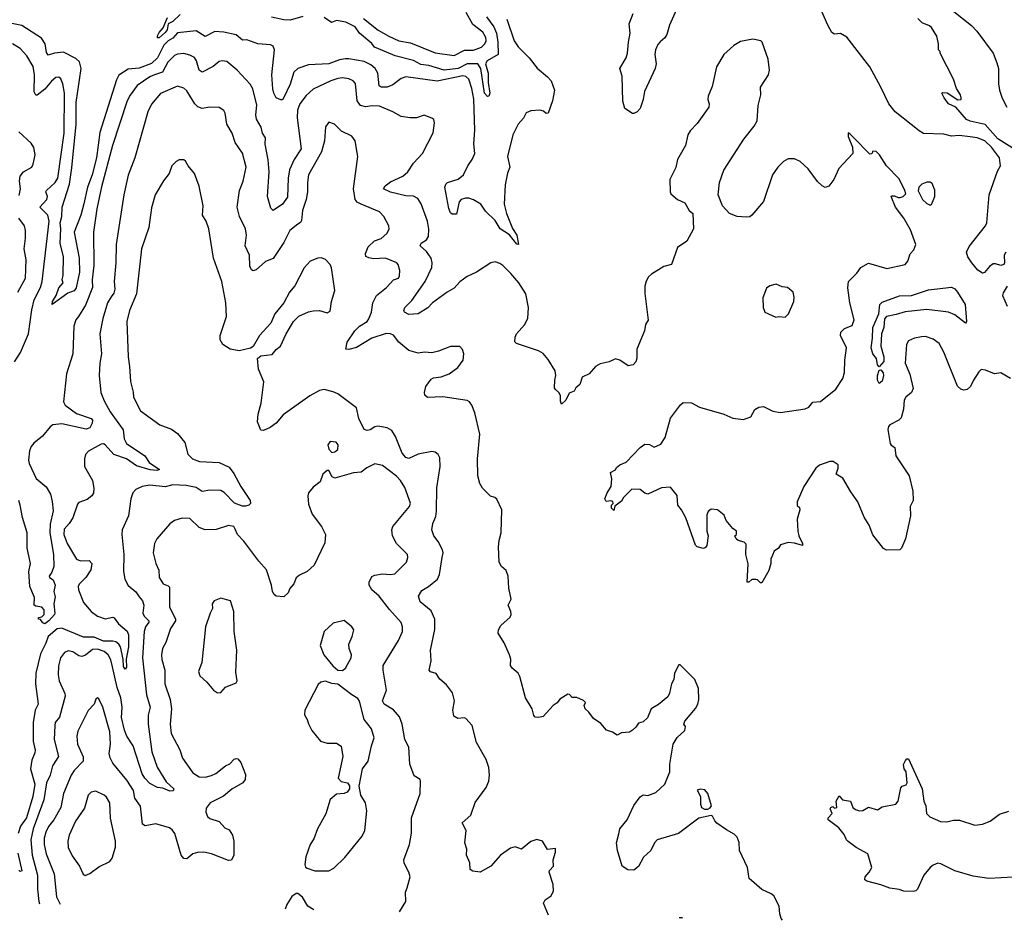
# Model space of a CAD drawing. Extents: x 1954678 to 2060275, y 904822 to 1016299.
# Tile 81 of 256: x 2011361 to 2017747, y 905973 to 911811. Entities that reach past the tile are written whole.
import ezdxf

# ---------------------------------------------------------------- set-up
doc = ezdxf.new("R2010")
doc.units = 0

msp = doc.modelspace()

# ---------------------------------------------------------------- linework, layer by layer
at = {"layer": '0CON20XD'}
for points in [[(2015626.4, 911893.6), (2015575.7, 911775), (2015558, 911715), (2015545, 911693.8), (2015515, 911668.8), (2015499.1, 911650.9), (2015484.5, 911615.5), (2015481.1, 911585), (2015487.8, 911525), (2015481.9, 911495), (2015413.6, 911346.4), (2015404.3, 911295), (2015384.2, 911235), (2015365, 911213.8), (2015345, 911203.8), (2015335, 911203.8), (2015286.2, 911235), (2015272.7, 911282.7), (2015268.1, 911445), (2015252.5, 911495), (2015294, 911565), (2015303.1, 911595), (2015308.5, 911665), (2015320.8, 911725), (2015314.6, 911785), (2015339.3, 911850.7)], [(2017756.5, 910305), (2017746.4, 910285), (2017747.7, 910235), (2017742.9, 910225), (2017725, 910216.9), (2017689.7, 910229.7), (2017675, 910227.8), (2017649.6, 910210.4), (2017618.4, 910171.6), (2017605, 910167.7), (2017575, 910188.6), (2017536.2, 910236.2), (2017510.2, 910275), (2017501.1, 910305), (2017517.9, 910342.1), (2017624.4, 910475), (2017634.3, 910495), (2017648.5, 910675), (2017701.6, 910828.4), (2017722.2, 910865), (2017715.8, 910915), (2017664.5, 910985), (2017620, 911025), (2017570, 911045), (2017525, 911052.6), (2017455, 911059.7), (2017405, 911055.3), (2017355, 911068.8), (2017223.3, 911073.3), (2017195, 911090), (2017039.6, 911215), (2016997.3, 911265), (2016946.2, 911375), (2016873.8, 911505), (2016725, 911697.5), (2016685, 911722.5), (2016645, 911717.1), (2016629.2, 911729.2), (2016602.3, 911775), (2016555.6, 911885)], [(2017368.4, 911905), (2017533.2, 911773.3), (2017567.6, 911737.6), (2017673.8, 911595), (2017699.1, 911530.9), (2017708.8, 911495), (2017709.1, 911395), (2017715.5, 911355), (2017732.1, 911302.1), (2017762, 911245)], [(2012400.9, 911845), (2012355, 911799.4), (2012323.3, 911785), (2012316.7, 911745), (2012305, 911728.1), (2012265, 911694.2), (2012253.8, 911693.8), (2012255, 911707.5), (2012265, 911728), (2012292.3, 911757.7), (2012320, 911825)], [(2013197.8, 911832.2), (2013115, 911808), (2013075, 911809.6), (2012995, 911828.3)], [(2014388.9, 911828.9), (2014435.3, 911765.3), (2014452.4, 911725), (2014462.5, 911665), (2014463.6, 911586.4), (2014392.5, 911545), (2014382.2, 911525), (2014398.5, 911465), (2014398.6, 911405), (2014410, 911335), (2014404.3, 911315.7), (2014395, 911313.5), (2014375, 911335.8), (2014351.8, 911495), (2014332.7, 911525), (2014263.8, 911526.2), (2014204.6, 911495), (2014114.6, 911484.6), (2014015, 911513.5), (2013961.9, 911521.9), (2013915, 911545.8), (2013797.2, 911577.2), (2013740.2, 911599.8), (2013663, 911633), (2013645, 911656.1), (2013564.2, 911724.2), (2013536.7, 911765), (2013475.2, 911795.2), (2013415, 911805.3), (2013383.2, 911793.2), (2013336.2, 911825)], [(2013591.2, 911818.8), (2013685, 911744.3), (2013754.4, 911705), (2013820, 911675), (2013895, 911661.9), (2014055, 911595.6), (2014178.7, 911578.7), (2014245, 911614.5), (2014305, 911614.2), (2014356.3, 911633.7), (2014378.4, 911655), (2014385.9, 911675), (2014384.8, 911695), (2014365, 911731), (2014300.7, 911780.7), (2014257.5, 911857.5)], [(2014520.4, 911815), (2014568.5, 911675), (2014594.7, 911634.7), (2014664.6, 911564.6), (2014716.9, 911496.9), (2014785, 911440)], [(2017821.3, 910965), (2017705, 911038.7), (2017622.5, 911132.5), (2017525, 911154.6), (2017502.5, 911165), (2017433.3, 911243.3), (2017385, 911266.7), (2017357.5, 911305), (2017342.5, 911335), (2017345, 911340), (2017377, 911337), (2017445, 911292.5), (2017466.7, 911293.3), (2017467.5, 911305), (2017462.5, 911325), (2017437.5, 911365), (2017417.5, 911425), (2017330, 911595), (2017330, 911605), (2017320, 911615), (2017320, 911655), (2017310, 911705), (2017275, 911760), (2017261.7, 911771.7), (2017215, 911790), (2017185, 911820)], [(2014785, 911440), (2014808, 911415), (2014828.8, 911355), (2014816.4, 911286.4), (2014787.5, 911205), (2014775, 911202.5), (2014758.3, 911218.3), (2014735, 911223.8), (2014675, 911221.2), (2014645, 911206.7), (2014627.6, 911172.4), (2014594.2, 911135), (2014560, 911065), (2014524.5, 910925), (2014540.5, 910855), (2014524.6, 910815.4), (2014510.1, 910739.9), (2014503.8, 910615), (2014517.5, 910555), (2014556.7, 910456.7), (2014585.8, 910414.2), (2014595.8, 910354.2), (2014585, 910356.2), (2014536.9, 910416.9), (2014477.5, 910455), (2014445, 910508.9), (2014381.2, 910571.2), (2014351.9, 910615), (2014304, 910644), (2014275, 910654.5), (2014252.5, 910655), (2014225, 910645.5), (2014210.3, 910629.7), (2014195, 910550), (2014165, 910550), (2014155, 910560), (2014145, 910587.5), (2014118.5, 910725), (2014124.3, 910745), (2014134.6, 910755.4), (2014205, 910778.4), (2014239.5, 910805), (2014266.4, 910865), (2014294.6, 910905), (2014312.7, 910945), (2014306.5, 911006.5), (2014313.5, 911095), (2014306.2, 911296.2), (2014293.9, 911365), (2014274.5, 911425), (2014255, 911443.6), (2014235, 911448.4), (2014067.8, 911412.2), (2013865, 911440.7), (2013835, 911430.9), (2013781.5, 911388.5), (2013743.5, 911373.5), (2013705, 911373.6), (2013691.8, 911381.8), (2013684.5, 911465), (2013666.8, 911495), (2013639, 911519), (2013595, 911539.4), (2013495, 911557.8), (2013473.2, 911556.8), (2013435, 911550.7), (2013365, 911525.3), (2013235, 911519.2), (2013164.2, 911495), (2013139.3, 911470.7), (2013115, 911394.3), (2013075, 911306.2), (2013065, 911292), (2013055, 911290.8), (2013024.6, 911304.6), (2013009.1, 911335), (2013003.4, 911363.4), (2012995.3, 911455), (2013013.3, 911615), (2013005, 911638.8), (2012988.1, 911648.1), (2012905, 911655.9), (2012835, 911680.6), (2012805, 911678.8), (2012764, 911714), (2012685, 911730.9), (2012626, 911734), (2012565, 911701.9), (2012505, 911738.7), (2012385, 911726.2), (2012355, 911691.1), (2012325, 911674.8), (2012295, 911645.2), (2012254.2, 911565), (2012215, 911526.5), (2012135, 911497.7), (2012065, 911490.7), (2012005, 911452.7), (2011987.9, 911422.1), (2011880.4, 911079.6), (2011858.5, 910915), (2011830.5, 910805), (2011801.9, 910725), (2011777.6, 910617.6), (2011757.7, 910545), (2011715.3, 910435), (2011746.7, 910265), (2011748.6, 910175), (2011727.4, 910072.6), (2011715, 910054.5), (2011672.4, 910037.6), (2011572.5, 909965), (2011573.8, 909985), (2011597.6, 910022.4), (2011615, 910074), (2011642.5, 910105), (2011636.7, 910125), (2011644, 910155), (2011644.4, 910275), (2011623.7, 910363.7), (2011628.1, 910455), (2011624.1, 910495), (2011635.3, 910535), (2011636.9, 910595), (2011684.3, 910745), (2011699.5, 910850.5), (2011726.6, 911135), (2011728.2, 911275), (2011760.4, 911495), (2011748.8, 911538.8), (2011725, 911560.4), (2011645, 911599.8), (2011586.4, 911593.6), (2011545, 911580.6), (2011535, 911598.8), (2011525.2, 911655.2), (2011502.5, 911692.5), (2011375, 911774.8), (2011245, 911800.2)], [(2016684.7, 909764.7), (2016685.6, 909785), (2016711.1, 909808.9), (2016760.2, 909829.8), (2016773.6, 909865), (2016745.6, 909975.6), (2016732.1, 910072.1), (2016736.2, 910115), (2016791.2, 910168.8), (2016816.7, 910205), (2016865, 910233.3), (2016985, 910198.8), (2017103.8, 910225), (2017120.8, 910245), (2017137, 910293), (2017159.7, 910320.3), (2017173.8, 910355), (2017138.3, 910448.3), (2017094.1, 910524.1), (2017041.4, 910595), (2017012.5, 910665), (2017015, 910670), (2017035, 910670), (2017058.3, 910658.3), (2017071.7, 910658.3), (2017090, 910665), (2017107, 910683), (2017102.5, 910705), (2017065, 910780), (2016983.6, 910863.6), (2016936.2, 910935), (2016915, 910956.7), (2016895, 910960), (2016888.3, 910941.7), (2016875, 910940), (2016767.7, 911047.7), (2016745, 911072.5), (2016733, 911077), (2016734.2, 911055), (2016762, 910985), (2016763.3, 910945), (2016674.2, 910845.8), (2016641.2, 910775), (2016608.3, 910731.7), (2016585, 910723.3), (2016565, 910733.3), (2016535, 910763.3), (2016475, 910843.8), (2016421.7, 910891.7), (2016385, 910910), (2016345, 910910), (2016315, 910891.2), (2016278.8, 910855), (2016244.3, 910805.7), (2016185, 910633.3), (2016110, 910545), (2016095.6, 910534.4), (2016075, 910530.8), (2016014.5, 910534.5), (2015964.5, 910554.5), (2015920, 910605), (2015890.8, 910675), (2015899.2, 910755), (2015927.5, 910835), (2016057, 911037), (2016125, 911121.2), (2016144, 911155), (2016150, 911255), (2016168.6, 911325), (2016165.8, 911375), (2016217.5, 911455), (2016224.2, 911485), (2016215.8, 911555.8), (2016175.9, 911665.9), (2016167.5, 911675), (2016115, 911686.2), (2016035, 911670), (2015992.5, 911645), (2015926.7, 911585), (2015880, 911505), (2015852.7, 911377.3), (2015826.7, 911315), (2015823.9, 911293.9), (2015833.3, 911265), (2015830, 911245), (2015755, 911137.5), (2015708.3, 911091.7), (2015693.8, 911065), (2015678.8, 910995), (2015628, 910905), (2015615.8, 910854.2), (2015577.5, 910775), (2015580, 910695), (2015585, 910682.5), (2015627.5, 910645), (2015675, 910623.3), (2015703.9, 910573.9), (2015727.5, 910555), (2015732, 910455), (2015686.7, 910375), (2015627.5, 910335), (2015587.5, 910225), (2015539.3, 910210.7), (2015457.7, 910162.3), (2015440, 910145), (2015424.1, 910115.9), (2015416.4, 910083.6), (2015416.1, 910036.1), (2015435.9, 909864.1), (2015420, 909835), (2015413.8, 909795), (2015363.3, 909675), (2015363, 909617), (2015356.1, 909593.9), (2015340, 909575), (2015307, 909567), (2015253.6, 909603.6), (2015225, 909612.5), (2015185, 909592.5), (2015125, 909580), (2015095, 909562.5), (2015053.6, 909516.4), (2015010, 909495), (2014993, 909447), (2014967.5, 909425), (2014956.4, 909403.6), (2014925, 909390), (2014902.5, 909345), (2014875, 909320), (2014868.3, 909338.3), (2014867.5, 909375), (2014857.5, 909395), (2014835, 909413.3), (2014830, 909425), (2014831.2, 909475), (2014838.8, 909505), (2014834.2, 909534.2), (2014788.8, 909608.8), (2014755, 909646.7), (2014725, 909663.8), (2014583.2, 909713.2), (2014573, 909723), (2014574.1, 909754.1), (2014583.1, 909775), (2014635, 909834), (2014655.8, 909875), (2014660, 909945), (2014644.3, 910034.3), (2014597.5, 910105), (2014546, 910166), (2014495, 910218.8), (2014475, 910231.2), (2014445, 910241.2), (2014417.5, 910235), (2014324.4, 910175.6), (2014263.4, 910146.6), (2014215, 910112.5), (2014179.6, 910070.4), (2014134, 910045), (2014039.2, 909975), (2014007.6, 909942.4), (2013945, 909905.6), (2013885, 909900.4), (2013856.9, 909915), (2013853.1, 909925), (2013859.4, 909945), (2013905, 909990), (2013991.3, 910115), (2014034.6, 910205), (2014036.9, 910235), (2014030, 910265), (2013998.9, 910308.9), (2013959.2, 910345), (2013965, 910362), (2013999.2, 910385), (2014011.4, 910405), (2014014.2, 910454.2), (2014006.9, 910505), (2013965, 910616.7), (2013943, 910653), (2013915, 910666.9), (2013865, 910669.2), (2013765, 910693.8), (2013720, 910715), (2013731.4, 910735), (2013765, 910760.6), (2013845, 910798.1), (2013879.2, 910825), (2013915, 910881.2), (2013974, 910945), (2014041.7, 911078.3), (2014052.3, 911142.3), (2014046, 911165), (2014035, 911174), (2013985, 911192), (2013935, 911174.2), (2013894.4, 911174.4), (2013835, 911182.9), (2013781.2, 911215), (2013695, 911250.5), (2013646.8, 911253.2), (2013604.4, 911245.6), (2013570.8, 911255), (2013549.6, 911285), (2013538.2, 911398.2), (2013524, 911415), (2013495, 911427.5), (2013455, 911434.6), (2013425, 911429.7), (2013380, 911415), (2013265, 911361.8), (2013219, 911321), (2013178.7, 911265), (2013163.7, 911225), (2013161.4, 911175), (2013187.2, 910975), (2013141.8, 910905), (2013111.3, 910838.7), (2013103, 910783), (2013098.5, 910661.5), (2013065.6, 910615), (2013005.8, 910574.2), (2012990.3, 910590.3), (2012968.2, 910665), (2012980, 910825), (2012973.2, 910903.2), (2012954.1, 911005), (2012955.2, 911045), (2012935.4, 911075), (2012926.2, 911115), (2012897.3, 911167.3), (2012893.3, 911195), (2012898.1, 911258.1), (2012873.5, 911363.5), (2012855, 911393.1), (2012770.6, 911485), (2012705, 911540.6), (2012675, 911544.4), (2012655, 911540), (2012615, 911507.9), (2012545, 911471.2), (2012524.4, 911484.4), (2012507.8, 911545), (2012495, 911565.6), (2012465, 911582.5), (2012425, 911591.5), (2012385, 911587.9), (2012365, 911579.2), (2012320.8, 911535), (2012288.1, 911471.9), (2012236.2, 911455), (2012205, 911440.8), (2012122.5, 911385), (2012077.3, 911322.7), (2012058.5, 911285), (2011963.3, 910995), (2011891.8, 910728.2), (2011860.3, 910585), (2011838.8, 910435), (2011841.9, 910218.1), (2011830.9, 910125), (2011832.8, 910075), (2011788.9, 909961.1), (2011743, 909887), (2011726.2, 909865), (2011712.9, 909825), (2011705.3, 909644.7), (2011665.5, 909515), (2011644.4, 909335), (2011655, 909313.1), (2011729.5, 909259.5), (2011824.2, 909225), (2011834, 909215), (2011832, 909195), (2011816.2, 909165), (2011792.4, 909157.6), (2011635, 909190.8), (2011576.7, 909185), (2011558.6, 909171.4), (2011509.4, 909110.6), (2011453, 909067), (2011435.4, 909045), (2011425, 909017.5), (2011418.1, 908955), (2011422.9, 908935), (2011468.1, 908838.1), (2011532.7, 908782.7), (2011560.4, 908735), (2011572.2, 908687.8), (2011577.7, 908627.7), (2011559, 908541), (2011555.6, 908485), (2011579.7, 908345), (2011582.7, 908267.3), (2011570, 908230), (2011551.2, 908205), (2011554.5, 908194.5), (2011579.2, 908179.2), (2011591.9, 908145), (2011582.9, 908105), (2011590.9, 908070.9), (2011581.8, 908025), (2011588, 907965), (2011586, 907955), (2011550.4, 907915), (2011525, 907895.6), (2011510.9, 907900.9), (2011495, 907922.5), (2011482.5, 907925), (2011483.8, 907936.2), (2011505, 907940), (2011520, 907955), (2011520, 907985), (2011505, 908002.5), (2011465, 908008.8), (2011455.9, 908015.9), (2011458, 908065), (2011426.8, 908136.8), (2011420.5, 908235), (2011431.1, 908285), (2011410.3, 908385), (2011409.2, 908485), (2011380, 908585), (2011365, 908663.3), (2011355, 908694.2)], [(2011327.5, 909592.5), (2011365.7, 909654.3), (2011418.1, 909775), (2011439.4, 909930.6), (2011455.3, 909995), (2011495.3, 910075), (2011506.3, 910115), (2011552, 910505), (2011542.6, 910545), (2011491.9, 910595), (2011537.3, 910645), (2011540.4, 910665), (2011530.8, 910695), (2011533.9, 910705), (2011592.1, 910755), (2011608.8, 910785), (2011649.5, 911075), (2011651.4, 911335), (2011640.9, 911395), (2011627.8, 911427.8), (2011615, 911438), (2011595, 911436.7), (2011566.8, 911413.2), (2011525, 911360.4), (2011475, 911322.9), (2011465, 911321.2), (2011453.9, 911343.9), (2011456.9, 911455), (2011447.4, 911507.4), (2011407.4, 911577.4), (2011365, 911624.3), (2011315, 911654.4)], [(2016308.5, 905973.1), (2016300, 905985), (2016290, 906015), (2016285.7, 906065), (2016251.9, 906131.9), (2016235.6, 906145.6), (2016175, 906172), (2016092.5, 906245), (2016082, 906315), (2016029.2, 906425), (2016027.7, 906477.7), (2016015, 906512.5), (2015995, 906532.5), (2015945, 906558.8), (2015883.2, 906603.2), (2015868.6, 906618.6), (2015855, 906648), (2015845, 906651.4), (2015764.5, 906635.5), (2015634.2, 906535.8), (2015495.5, 906494.5), (2015477.5, 906475), (2015454.3, 906425), (2015406.9, 906383.1), (2015375, 906322), (2015345, 906298), (2015305, 906301.2), (2015267.5, 906325), (2015238.8, 906425), (2015231.2, 906475), (2015245.9, 906534.1), (2015253.8, 906565), (2015300, 906625), (2015343, 906717), (2015385, 906773.8), (2015405, 906786.2), (2015435, 906782), (2015487.4, 906802.6), (2015545.7, 906855), (2015577.8, 906935), (2015576.7, 906985), (2015598.1, 907115), (2015625, 907158.8), (2015675, 907202.5), (2015679.3, 907229.3), (2015667.5, 907245), (2015673.8, 907265), (2015745, 907346.7), (2015760, 907375), (2015765.7, 907404.3), (2015764.2, 907475), (2015738.8, 907535), (2015645, 907630), (2015635, 907630), (2015607.5, 907575), (2015602.5, 907535), (2015587.5, 907505), (2015576.2, 907445), (2015565, 907422.5), (2015505, 907372.5), (2015457, 907343), (2015433.3, 907285), (2015405, 907260), (2015375, 907250), (2015357.5, 907225), (2015335, 907206.7), (2015315, 907193.3), (2015265, 907187.5), (2015235, 907173.3), (2015205, 907192.5), (2015166.4, 907206.4), (2015129.3, 907249.3), (2015082.3, 907282.3), (2015053, 907323), (2015027.5, 907345), (2015022.5, 907365), (2015030, 907385), (2015018.3, 907398.3), (2014975, 907417.5), (2014945, 907416.7), (2014926.4, 907436.4), (2014915, 907440), (2014864.1, 907405.9), (2014847.7, 907382.3), (2014820, 907365), (2014755.8, 907294.2), (2014727, 907287), (2014705, 907290), (2014695, 907300), (2014684, 907345), (2014642, 907415), (2014603.9, 907553.9), (2014593.3, 907575), (2014555, 907606.7), (2014543.8, 907625), (2014546, 907665), (2014538, 907695), (2014502.7, 907772.7), (2014463.8, 907835), (2014466.7, 907855), (2014482.5, 907885), (2014541.7, 907938.3), (2014548.8, 907955), (2014546.7, 907975), (2014528.8, 908015), (2014547.5, 908055), (2014533.6, 908126.4), (2014530, 908205), (2014515, 908240), (2014485, 908267.5), (2014471.2, 908295), (2014466.7, 908395), (2014470, 908435), (2014483.8, 908485), (2014487.5, 908635), (2014455, 908702.5), (2014443.6, 908713.6), (2014415, 908723.3), (2014363.3, 908775), (2014346, 908805), (2014332.9, 908855), (2014329.2, 908965), (2014344.3, 909125), (2014312.6, 909262.6), (2014293, 909313), (2014278.8, 909335), (2014263.1, 909343.1), (2014105, 909365.6), (2014005, 909361.2), (2013987.7, 909377.7), (2013985.8, 909395), (2013995.7, 909434.3), (2014029.1, 909480.9), (2014045, 909490.6), (2014094.5, 909495.5), (2014146.7, 909515), (2014202.7, 909557.3), (2014238, 909605), (2014242, 909645), (2014233.6, 909673.6), (2014215, 909692.5), (2014155, 909693.3), (2014078, 909662), (2014035, 909651.2), (2013985.9, 909655.9), (2013945, 909650), (2013885, 909667.5), (2013820.3, 909720.3), (2013786.2, 909766.2), (2013765.5, 909775.5), (2013736.9, 909776.9), (2013644, 909746), (2013545, 909685.8), (2013495, 909673.1), (2013476.2, 909676.2), (2013485, 909720), (2013535.4, 909795), (2013565, 909825.3), (2013613.5, 909855), (2013625, 909871.1), (2013642.7, 909915), (2013652.4, 909975), (2013675, 910022.5), (2013740, 910075), (2013785.9, 910124.1), (2013817.5, 910135), (2013825, 910150), (2013827.1, 910185), (2013816, 910225), (2013807.5, 910235), (2013734.4, 910264.4), (2013655, 910262.2), (2013625, 910266.9), (2013606.9, 910276.9), (2013603.5, 910295), (2013621.7, 910338.3), (2013661.8, 910378.2), (2013705, 910392.9), (2013741.4, 910425), (2013756.4, 910453.6), (2013755.6, 910475), (2013721.9, 910535), (2013695.3, 910565.3), (2013575, 910614.5), (2013549.4, 910629.4), (2013537.1, 910645), (2013525.4, 910715), (2013554.6, 910925), (2013536.5, 911025), (2013515, 911056.9), (2013447.9, 911087.9), (2013402.5, 911135), (2013365, 911147.5), (2013343.6, 911116.4), (2013338.6, 911025), (2013317.9, 910955), (2013233.1, 910805), (2013226.9, 910755), (2013228.5, 910695), (2013220, 910645), (2013195.8, 910575), (2013189.6, 910510.4), (2013182.5, 910497.5), (2013164.7, 910485.3), (2013113.6, 910445), (2013075, 910366.7), (2013005, 910263.1), (2012955, 910243.6), (2012895, 910190), (2012875, 910184), (2012865, 910190), (2012854.6, 910214.6), (2012852.2, 910285), (2012822.7, 910345), (2012831.5, 910415), (2012826.5, 910455), (2012786, 910536), (2012771.1, 910595), (2012787.1, 910705), (2012810.9, 910765), (2012829.5, 910855), (2012805.4, 910945.4), (2012758.5, 911015), (2012739.4, 911075), (2012704, 911135), (2012693.3, 911205), (2012685, 911222.5), (2012655, 911241.2), (2012595, 911244.2), (2012545, 911236.2), (2012515.9, 911245.9), (2012497.9, 911265), (2012445, 911350.6), (2012425, 911367.5), (2012385, 911379.5), (2012275, 911333.5), (2012216, 911264), (2012191.2, 911215), (2012108.8, 910915), (2012065, 910803.3), (2012035.5, 910675), (2011987.7, 910355), (2011984.6, 910234.6), (2011973.3, 910115), (2011979.1, 910065), (2011971, 910039), (2011954.6, 910015), (2011929.6, 909975), (2011901.2, 909875), (2011881.8, 909775), (2011891.5, 909645), (2011880.5, 909585), (2011876.5, 909505), (2011887.8, 909395), (2011909.8, 909339.8), (2011948.5, 909268.5), (2012032.2, 909152.2), (2012038.4, 909095), (2012052.7, 909065), (2012173.1, 908985), (2012201, 908941), (2012266.7, 908895), (2012251.2, 908888.8), (2012207.6, 908892.4), (2012118.8, 908918.8), (2012053.5, 908965), (2011972.4, 908992.4), (2011915, 909055.6), (2011905, 909061.5), (2011890.5, 909059.5), (2011808, 909015), (2011788.1, 908991.9), (2011780.6, 908965), (2011781.4, 908915), (2011832.7, 908825), (2011842.5, 908775), (2011838.7, 908741.3), (2011828.8, 908725), (2011798.7, 908701.3), (2011745, 908680.8), (2011735, 908671.2), (2011705, 908582), (2011682.2, 908545), (2011650.5, 908509.5), (2011646.4, 908475), (2011668.9, 908415), (2011730, 908315), (2011755, 908302.5), (2011812.5, 908305), (2011830, 908285), (2011822.2, 908245), (2011789.5, 908195), (2011749.2, 908155), (2011741.3, 908138.7), (2011743.1, 908115), (2011775, 908032.9), (2011823.8, 907975), (2011865, 907944.7), (2011915, 907928.4), (2011965, 907937.1), (2011973.2, 907933.2), (2012002.3, 907895), (2012057.7, 907847.8), (2012066.8, 907823.2), (2012066.7, 907745), (2012052.5, 907665), (2012052.9, 907615), (2012045, 907602), (2012035, 907618.8), (2012031.8, 907665), (2012014, 907745), (2012004, 907764), (2011985, 907777.7), (2011965, 907783.3), (2011905, 907782.1), (2011845, 907809.5), (2011775, 907809.1), (2011635, 907867.9), (2011605, 907862.2), (2011545, 907812.7), (2011531.1, 907768.9), (2011495, 907700.8), (2011464.7, 907575.3), (2011462.9, 907505), (2011481.5, 907375), (2011462.3, 907335), (2011448.5, 907255), (2011447.6, 907135), (2011460.9, 907075), (2011458.3, 907058.3), (2011439.3, 907010.7), (2011432.1, 906955), (2011458.8, 906855), (2011446.2, 906775), (2011405, 906636.5), (2011366.9, 906583.1), (2011352, 906535)], [(2011358.7, 910671.3), (2011367.3, 910715), (2011360, 910765), (2011363.1, 910796.9), (2011385, 910824.3), (2011438.8, 910855), (2011449.2, 910875), (2011462.5, 910935), (2011453, 910983), (2011435, 911010), (2011355, 911084.2)], [(2014789.8, 906007.2), (2014758.6, 906085), (2014770, 906105), (2014808.3, 906131.7), (2014822, 906165), (2014820, 906205), (2014794, 906285), (2014796.2, 906295), (2014823.3, 906325), (2014820.6, 906365), (2014836.7, 906415), (2014835, 906437.5), (2014785, 906432.5), (2014752.5, 906485), (2014715, 906496.2), (2014675, 906483.3), (2014615, 906433.3), (2014575, 906450), (2014545, 906440), (2014480, 906395), (2014416.7, 906325), (2014347.5, 906285), (2014300.7, 906290.7), (2014283.3, 906303.3), (2014281.1, 906345), (2014259.1, 906395), (2014260, 906435), (2014248, 906475), (2014256.9, 906555), (2014231.2, 906605), (2014286.3, 906653.7), (2014315, 906736), (2014385.7, 906834.3), (2014404, 906875), (2014408.8, 906915), (2014404.1, 906964.1), (2014386.2, 907015), (2014324.5, 907125), (2014296, 907235), (2014255, 907281.2), (2014243.9, 907286.1), (2014202.3, 907282.3), (2014175.8, 907295.8), (2014169.4, 907335), (2014180.8, 907395), (2014167.5, 907447.5), (2014129.5, 907499.5), (2014086.1, 907536.1), (2014062.7, 907572.7), (2014025, 907584), (2014017.5, 907595), (2014029.2, 907655), (2014024.3, 907725), (2014052.4, 907857.6), (2014054.4, 907925), (2014028.6, 907978.6), (2013958.3, 908038.3), (2013947.1, 908075), (2013968.3, 908111.7), (2014012.9, 908137.1), (2014070.8, 908185), (2014083.1, 908215), (2014100.5, 908325), (2014106.9, 908355), (2014103.1, 908375), (2014075, 908428.8), (2014047.5, 908465), (2014034.4, 908505), (2014039.4, 908545), (2014058.9, 908591.1), (2014064.4, 908624.4), (2014065.7, 908775.7), (2014088.1, 908915), (2014085, 908970), (2014075, 908993.3), (2014055, 909008.8), (2014035, 909011.2), (2013945, 908993.8), (2013885, 908967.5), (2013865, 908972.5), (2013841.7, 909001.7), (2013799.4, 909109.4), (2013775, 909149.1), (2013745, 909164.7), (2013683.6, 909176.4), (2013665, 909173.1), (2013635, 909153.1), (2013615, 909149.2), (2013595, 909153.8), (2013559.5, 909225), (2013545.8, 909295), (2013423.8, 909385), (2013395, 909400), (2013335, 909414.3), (2013305, 909406.7), (2013243.3, 909373.3), (2013070.7, 909249.3), (2013025, 909196.7), (2012985, 909167.5), (2012941.7, 909148.3), (2012925, 909150), (2012903.3, 909205), (2012907.5, 909255), (2012928, 909325), (2012943.9, 909463.9), (2012910, 909545), (2012903.3, 909615), (2012925, 909633.3), (2012998.3, 909641.7), (2013025, 909673.3), (2013053.3, 909695), (2013090, 909775), (2013135.9, 909854.1), (2013171.2, 909888.8), (2013235, 909918), (2013265, 909924), (2013305, 909926.7), (2013355, 909911.2), (2013375, 909922.5), (2013384, 909985), (2013405.6, 910055), (2013382.7, 910202.7), (2013373.8, 910225), (2013345, 910256.2), (2013317.7, 910267.7), (2013294.2, 910265.8), (2013244.2, 910245.8), (2013207, 910203), (2013145, 910086.2), (2013110, 910045), (2013074.1, 909975.9), (2013016, 909905), (2012990, 909845), (2012916, 909765), (2012875, 909692.5), (2012858, 909682), (2012785, 909665.8), (2012725, 909676), (2012678, 909705), (2012661.9, 909735), (2012661.9, 909765), (2012701.7, 909888.3), (2012697.5, 909975), (2012672.9, 910115), (2012617.1, 910265), (2012586.7, 910455), (2012569.4, 910505), (2012547.5, 910545), (2012551.4, 910605), (2012525, 910732.5), (2012493.8, 910815), (2012453.9, 910863.9), (2012436.7, 910895), (2012425, 910903.3), (2012395, 910903.3), (2012375, 910892.5), (2012347.5, 910865), (2012331.2, 910815), (2012294, 910766), (2012238.6, 910675), (2012215, 910592.5), (2012197.8, 910465), (2012150.5, 910325), (2012118.5, 910035), (2012074, 909926), (2012055.5, 909855), (2012063.5, 909625), (2012072.2, 909562.2), (2012078.9, 909465), (2012097.6, 909397.6), (2012100, 909365), (2012145, 909276.2), (2012270, 909185), (2012345, 909156), (2012385, 909128.8), (2012431.3, 909071.3), (2012451.4, 908995), (2012482, 908965), (2012527.2, 908947.2), (2012655, 908941.5), (2012719.5, 908909.5), (2012749.7, 908869.7), (2012795.4, 908785), (2012855.3, 908695), (2012857.2, 908675), (2012846.1, 908665), (2012825, 908657.1), (2012805, 908658.4), (2012755, 908676.6), (2012686.6, 908746.6), (2012665, 908759.7), (2012595, 908761.3), (2012545, 908753.1), (2012505, 908778.8), (2012441, 908791), (2012355, 908796.2), (2012305, 908784.1), (2012205, 908793.6), (2012155, 908784.3), (2012113.3, 908765), (2012095.8, 908744.2), (2012081.4, 908705), (2012066.9, 908595), (2012025.7, 908505), (2012022.9, 908475), (2012037.3, 908345), (2012034, 908234), (2012043.8, 908183.8), (2012063.8, 908143.8), (2012115, 908102.9), (2012135, 908069.2), (2012158.1, 908045), (2012166.4, 908015), (2012158.8, 907965), (2012169.1, 907945), (2012197.9, 907915), (2012198.2, 907905), (2012177.5, 907875), (2012167.5, 907845), (2012157.3, 907675), (2012184.1, 907434.1), (2012206.2, 907355), (2012195, 907302.5), (2012194.2, 907245), (2012218.1, 907065), (2012252.5, 906965), (2012311.2, 906871.2), (2012361.4, 906825), (2012357.4, 906812.6), (2012335, 906810.9), (2012289.5, 906829.5), (2012255, 906834.5), (2012205, 906860), (2012172.3, 906895), (2012155, 906923.6), (2012096.8, 907105), (2012056.9, 907166.9), (2012040, 907205), (2012022.3, 907287.7), (2012024.8, 907355), (2012016.6, 907415), (2011992.6, 907482.6), (2011963.1, 907616.9), (2011951.9, 907661.9), (2011934.1, 907695), (2011909.1, 907715), (2011865, 907730.8), (2011832.3, 907727.8), (2011788.7, 907691.3), (2011765, 907683.3), (2011745, 907687.7), (2011705, 907714.4), (2011675, 907719.4), (2011650.6, 907709.4), (2011625.6, 907675), (2011613.4, 907623.4), (2011611.4, 907565), (2011617.5, 907525), (2011654.4, 907444.4), (2011656.9, 907425), (2011619.5, 907290.5), (2011592.2, 907255), (2011588.5, 907235), (2011584.6, 907145), (2011611.8, 907035), (2011573.8, 906975), (2011558, 906915), (2011534.8, 906865.2), (2011517.7, 906755), (2011449.1, 906565), (2011434.3, 906495), (2011442.4, 906395), (2011476.1, 906265), (2011476.2, 906175), (2011484.8, 906094.8), (2011489.5, 906079.8)], [(2017265, 910610), (2017275, 910612.5), (2017296.2, 910665), (2017296.4, 910706.4), (2017279.3, 910749.3), (2017265, 910757.5), (2017245, 910757.5), (2017212.5, 910745), (2017193.3, 910725), (2017187, 910703), (2017216.2, 910645), (2017245, 910618.8), (2017265, 910610)], [(2011349.6, 910045), (2011397.7, 910135), (2011403.8, 910253.8), (2011389.2, 910325), (2011399.5, 910395), (2011399.5, 910445), (2011391.8, 910475), (2011355.5, 910525)], [(2016325, 909882.5), (2016346.7, 909905), (2016381.2, 909985), (2016383.6, 910013.6), (2016377.5, 910045), (2016340, 910075), (2016305, 910080), (2016267, 910097), (2016225, 910086.7), (2016205, 910070), (2016181.7, 910008.3), (2016182.5, 909945), (2016193.3, 909915), (2016265, 909882.5), (2016285, 909887.5), (2016325, 909882.5)], [(2017765.7, 910085), (2017738.7, 910041.3), (2017735, 910022.5), (2017764.3, 909955)], [(2016935, 909560), (2016923.3, 909575), (2016918.8, 909615), (2016895, 909646.2), (2016883.3, 909685), (2016892.1, 909747.9), (2016893.1, 909815), (2016933.6, 909905), (2016939.4, 909965), (2016955, 909980.5), (2017068, 910022), (2017145, 910024.2), (2017255, 910060.3), (2017405, 910078.3), (2017425, 910066.6), (2017443.5, 910045), (2017493.3, 909965), (2017502.5, 909855), (2017495, 909843.3), (2017425, 909897.1), (2017385.2, 909915.2), (2017245, 909933.5), (2017103.2, 909916.8), (2017045, 909900.3), (2016983.5, 909886.5), (2016968.9, 909871.1), (2016965.2, 909815), (2016950.5, 909775), (2016945.3, 909695), (2016964.4, 909625), (2016965.4, 909595), (2016935, 909560)], [(2017786, 909486), (2017725, 909521.2), (2017683.6, 909516.4), (2017625, 909538.8), (2017597, 909543), (2017581.2, 909528.8), (2017546, 909475), (2017526.8, 909433.2), (2017505, 909413.3), (2017485, 909410), (2017465, 909416.7), (2017443.8, 909435), (2017355.5, 909655.5), (2017325, 909711.2), (2017285, 909741.2), (2017235, 909758), (2017210, 909755), (2017165, 909745.8), (2017125, 909728.8), (2017112, 909705), (2017104.3, 909585.7), (2017133.6, 909513.6), (2017155, 909420), (2017143.8, 909395), (2017108.8, 909365), (2017097.5, 909345), (2017093, 909287), (2017078.7, 909231.3), (2017063.3, 909215), (2017005, 909184.4), (2016995, 909173.8), (2016991.2, 909155), (2017005.7, 909065), (2017012.7, 909052.7), (2017037.6, 909037.6), (2017043.7, 908983.7), (2017128.8, 908855), (2017153.3, 908755), (2017156.2, 908695), (2017136.2, 908655), (2017138, 908595), (2017106.7, 908445), (2017080, 908385), (2017070, 908375), (2016982.3, 908372.3), (2016964.1, 908384.1), (2016895, 908472.5), (2016870, 908535), (2016837.1, 908587.1), (2016797.1, 908685), (2016750.5, 908750.5), (2016699.8, 908839.8), (2016656.2, 908865), (2016670, 908905), (2016668.8, 908925), (2016637.3, 908947.3), (2016615, 908948), (2016547.3, 908922.7), (2016525, 908903.8), (2016446.2, 908785), (2016403.8, 908685), (2016403, 908663), (2016418.8, 908648.8), (2016421.2, 908635), (2016403.6, 908573.6), (2016406.7, 908495), (2016414.2, 908465), (2016438.8, 908415), (2016438.3, 908401.7), (2016385, 908418.8), (2016345, 908422.5), (2016295, 908407.5), (2016282.5, 908385), (2016253.3, 908365), (2016233.3, 908315), (2016233.3, 908285), (2016219.5, 908240.5), (2016175, 908160), (2016165, 908160), (2016145, 908180), (2016135, 908182.5), (2016108.3, 908181.7), (2016090, 908165), (2016080, 908165), (2016086.1, 908283.9), (2016071.2, 908345), (2016071.7, 908411.7), (2016060, 908425), (2016020, 908435), (2016007.5, 908445), (2016000, 908465), (2016010, 908475), (2016010, 908495), (2015985, 908512.5), (2015942.5, 908565), (2015929.5, 908599.5), (2015887.5, 908635), (2015845, 908638.8), (2015825.9, 908624.1), (2015818.3, 908601.7), (2015816.7, 908495), (2015826.2, 908465), (2015816.4, 908403.6), (2015809.3, 908390.7), (2015795, 908382.5), (2015755, 908393.3), (2015743.8, 908405), (2015681.7, 908581.7), (2015654.1, 908634.1), (2015630, 908665), (2015625.9, 908725.9), (2015582, 908782), (2015524.3, 908775.7), (2015435, 908736.2), (2015415, 908741.2), (2015385, 908766.2), (2015331.2, 908768.8), (2015277.5, 908715), (2015265, 908690), (2015221.7, 908658.3), (2015215, 908630), (2015200, 908645), (2015200, 908665), (2015210, 908675), (2015208.3, 908688.3), (2015195, 908692.5), (2015165, 908687.5), (2015156.7, 908705), (2015170.6, 908745), (2015196.2, 908785), (2015201.2, 908835), (2015192.5, 908875), (2015225, 908892.5), (2015232.3, 908907.7), (2015253.3, 908925), (2015295, 908943.3), (2015385, 909037.5), (2015415, 909060), (2015445, 909056.7), (2015475, 909040), (2015519.5, 909060.5), (2015546.4, 909103.6), (2015581.7, 909228.3), (2015646.1, 909313.9), (2015665, 909330), (2015718.3, 909328.3), (2015770.5, 909300.5), (2015927.5, 909255), (2015985, 909228), (2016055, 909218.8), (2016102.3, 909237.7), (2016128.8, 909285), (2016155, 909300), (2016185, 909303.3), (2016245, 909273.8), (2016295, 909264), (2016455, 909288.5), (2016479.5, 909300.5), (2016505, 909331.9), (2016555, 909336.9), (2016654.5, 909415.5), (2016700, 909485), (2016710, 909525), (2016711.4, 909605), (2016723.1, 909685), (2016684.7, 909764.7)], [(2016935, 909452.5), (2016923.6, 909473.6), (2016924.6, 909505.4), (2016935, 909540), (2016945, 909542.5), (2016961.7, 909521.7), (2016964.1, 909504.1), (2016955, 909467.5), (2016935, 909452.5)], [(2013385, 909006.7), (2013405, 909010), (2013423.3, 909025), (2013425.9, 909055.9), (2013413.6, 909073.6), (2013375, 909076.2), (2013360, 909055), (2013365, 909027.5), (2013385, 909006.7)], [(2013824.2, 906028.5), (2013865.8, 906094.2), (2013864, 906155), (2013875, 906183.3), (2013894.2, 906255), (2013885.6, 906285.6), (2013854.2, 906344.2), (2013852.5, 906365), (2013890, 906465), (2013901.7, 906538.3), (2013902, 906638), (2013958.6, 906795), (2013960, 906875), (2013957.5, 906885), (2013920.3, 906910.3), (2013890.6, 906985), (2013884.2, 907095), (2013859.4, 907145), (2013841.8, 907245), (2013825, 907292), (2013786.4, 907336.4), (2013724.3, 907375), (2013714.4, 907395), (2013739.5, 907465), (2013717.8, 907595), (2013719.4, 907625), (2013817.5, 907787.5), (2013843.1, 907845), (2013842.9, 907875), (2013834.2, 907904.2), (2013758.9, 907988.9), (2013693.3, 908075), (2013645.6, 908115), (2013628.5, 908145), (2013626.9, 908165), (2013645, 908202.5), (2013665, 908210), (2013715, 908220), (2013765, 908215.8), (2013795, 908220), (2013868.8, 908295), (2013878.8, 908325), (2013876.2, 908345), (2013804.4, 908415), (2013779.4, 908465), (2013773.8, 908505), (2013781.1, 908525), (2013890, 908655), (2013895, 908677.5), (2013859.1, 908779.1), (2013830.4, 908825), (2013805, 908852.1), (2013715, 908922.2), (2013665, 908931.9), (2013612.7, 908907.3), (2013575, 908878.1), (2013525, 908874.4), (2013405, 908840), (2013388.3, 908848.3), (2013365, 908890), (2013355, 908890), (2013327.5, 908865), (2013308.8, 908815), (2013265, 908781.2), (2013235, 908743.8), (2013229.5, 908725), (2013235, 908670), (2013258.6, 908605), (2013318.6, 908525), (2013344.3, 908475), (2013340.3, 908419.7), (2013270, 908275), (2013225, 908234), (2013175, 908210), (2013155, 908192.5), (2013140, 908155), (2013113.8, 908125), (2013103.3, 908095), (2013075, 908070), (2013025, 908074), (2013012, 908085), (2013001.4, 908105), (2012994.5, 908145), (2012962.2, 908245), (2012912, 908302), (2012815, 908431.4), (2012774.2, 908475), (2012759.2, 908509.2), (2012750, 908525), (2012715, 908531.4), (2012635, 908505.7), (2012565, 908504.4), (2012525, 908519.2), (2012465, 908578.6), (2012415, 908580.8), (2012365, 908564), (2012335, 908544), (2012251.4, 908445), (2012235.7, 908415), (2012225.7, 908355), (2012244.5, 908285), (2012263.7, 908243.7), (2012266.3, 908196.3), (2012290.8, 908155), (2012325, 908141.9), (2012332.9, 908132.9), (2012331.8, 908005), (2012370.9, 907925), (2012370.5, 907915), (2012338.2, 907865), (2012308.2, 907775), (2012288.2, 907735), (2012281.3, 907695), (2012282.8, 907662.8), (2012301.5, 907595), (2012301.5, 907505), (2012337.1, 907405), (2012346.2, 907345), (2012336.2, 907245), (2012343.3, 907183.3), (2012398.9, 907078.9), (2012417.1, 907025), (2012485, 906928), (2012525, 906903.5), (2012565, 906901.5), (2012605, 906911.1), (2012633.5, 906925), (2012695, 906973.8), (2012723.2, 906986.8), (2012752.6, 907017.4), (2012765, 907022), (2012775, 907018.8), (2012796.2, 906995), (2012825, 906917.5), (2012823.2, 906886.8), (2012808.8, 906865), (2012737.4, 906822.6), (2012682.2, 906777.8), (2012596, 906735), (2012570.5, 906699.5), (2012568.1, 906675), (2012578.6, 906645), (2012595, 906632.2), (2012655, 906612.5), (2012691.8, 906571.8), (2012719.4, 906559.4), (2012742, 906525), (2012750.8, 906485), (2012750.8, 906395), (2012735, 906363.3), (2012715, 906360), (2012605, 906404), (2012555, 906415.8), (2012515, 906412.9), (2012485, 906404), (2012445, 906372.5), (2012425, 906373.3), (2012408.8, 906395), (2012368, 906535), (2012349.5, 906559.5), (2012331.7, 906571.7), (2012245, 906598), (2012175, 906586), (2012157.1, 906597.1), (2012143.6, 906713.6), (2012106.9, 906765), (2012100, 906815), (2012055, 906881.4), (2011965, 906990.8), (2011947, 907027), (2011942.1, 907055), (2011949.3, 907115), (2011946.3, 907195), (2011900, 907355), (2011875, 907408.8), (2011865, 907416.2), (2011855, 907406.7), (2011844.3, 907375), (2011805, 907334.2), (2011738.1, 907198.1), (2011732.3, 907167.7), (2011735.3, 907115.3), (2011771.7, 907031.7), (2011772.7, 907005), (2011715, 906943.6), (2011695.9, 906915), (2011645.4, 906795), (2011626.9, 906705), (2011582.9, 906625), (2011548.7, 906581.3), (2011530.5, 906545), (2011520, 906505), (2011519.8, 906465), (2011532.7, 906405), (2011585, 906273.3), (2011600.3, 906125), (2011622.6, 906076.9)], [(2012645, 907447.5), (2012665, 907450), (2012696.4, 907483.6), (2012765, 907512.5), (2012772.5, 907525), (2012762.5, 907582.5), (2012769.4, 907725), (2012751.1, 907845), (2012750.8, 907975), (2012728.8, 908045), (2012665, 908062), (2012622.5, 908045), (2012610, 908025), (2012612.5, 907995), (2012596.1, 907963.9), (2012566, 907875), (2012542.9, 907645), (2012521.1, 907585), (2012528.7, 907558.7), (2012575, 907516.7), (2012617.5, 907465), (2012645, 907447.5)], [(2013455, 907592), (2013475, 907606.7), (2013510, 907675), (2013511.9, 907695), (2013498, 907735), (2013495.9, 907764.1), (2013517.3, 907812.7), (2013527.5, 907855), (2013516.2, 907875), (2013465, 907917.5), (2013395, 907898.8), (2013335, 907846.2), (2013310.6, 907755), (2013334, 907695), (2013392.1, 907622.1), (2013424.1, 907594.1), (2013455, 907592)], [(2013365, 906294.3), (2013397.9, 906312.1), (2013469.7, 906380.3), (2013581.7, 906518.3), (2013600, 906555), (2013611.7, 906681.7), (2013603.8, 906735), (2013574, 906785), (2013561.7, 906841.7), (2013584, 906955), (2013622, 907005), (2013642.9, 907105), (2013660, 907155), (2013642.2, 907215), (2013594.6, 907274.6), (2013565, 907393.3), (2013555, 907412), (2013515, 907433.8), (2013423.6, 907503.6), (2013385, 907508), (2013345, 907522.5), (2013315, 907516), (2013297.7, 907502.3), (2013210, 907335), (2013208.8, 907305), (2013225.8, 907275.8), (2013233.3, 907246.7), (2013255, 907203.3), (2013311.2, 907135), (2013355, 907120.8), (2013415, 907121.2), (2013445, 907102.5), (2013456, 907035), (2013426.2, 906895), (2013445, 906873.8), (2013487.5, 906865), (2013500, 906845), (2013500, 906825), (2013485, 906803.8), (2013465, 906794.3), (2013415, 906790), (2013374.3, 906755.7), (2013345.9, 906664.1), (2013291.4, 906565), (2013267.9, 906502.1), (2013244.2, 906465), (2013217.5, 906385), (2013210, 906335), (2013215, 906317.5), (2013225, 906310), (2013275, 906294.3), (2013365, 906294.3)], [(2017807.3, 906252.7), (2017646.8, 906243.2), (2017545, 906260), (2017425, 906293.6), (2017335, 906340), (2017315, 906342.7), (2017285, 906330.9), (2017265.3, 906314.7), (2017225.7, 906265), (2017184.1, 906175.9), (2017172.5, 906165), (2017155, 906160), (2017095, 906162.5), (2017065, 906173.3), (2017005, 906181.2), (2016945, 906203.8), (2016856.1, 906226.1), (2016842.5, 906235), (2016843.3, 906255), (2016870, 906285), (2016886.7, 906315), (2016861.2, 906405), (2016785.9, 906445.9), (2016734.1, 906484.1), (2016723.3, 906495), (2016708.8, 906528.8), (2016672.7, 906572.7), (2016603.3, 906625), (2016605, 906637.5), (2016630, 906665), (2016617.5, 906695), (2016622.5, 906705), (2016635, 906710), (2016645, 906700), (2016660, 906705), (2016656.2, 906745), (2016667.5, 906765), (2016675, 906780), (2016697.5, 906755), (2016750, 906745), (2016763.4, 906703.4), (2016780.6, 906690.6), (2016807.4, 906682.6), (2016830, 906685), (2016865, 906706.7), (2016925, 906690), (2016955, 906708.8), (2017043.3, 906725), (2017059.2, 906745), (2017075, 906832.5), (2017085, 906842.5), (2017109.3, 906850.7), (2017116.1, 906863.9), (2017110, 906935), (2017096.7, 906955), (2017093.6, 906983.6), (2017105, 907010), (2017115, 907020), (2017125, 907020), (2017212.9, 906825), (2017225.8, 906745), (2017238.8, 906715), (2017242, 906665), (2017264.3, 906644.3), (2017333, 906613), (2017375, 906610.6), (2017417.9, 906622.1), (2017457, 906623), (2017555, 906590), (2017605.7, 906595.7), (2017656, 906615), (2017715, 906660.8), (2017775, 906681.2)], [(2015803.2, 906693.2), (2015825, 906694.4), (2015838.6, 906701.4), (2015847.3, 906715), (2015825, 906795.8), (2015805, 906819.2), (2015776.4, 906823.6), (2015755, 906817.5), (2015776.4, 906776.4), (2015776.2, 906725), (2015782.5, 906705), (2015803.2, 906693.2)], [(2011785, 906263.3), (2011815, 906275.8), (2011875, 906318.6), (2011946.1, 906353.9), (2011960, 906375), (2011982.6, 906447.4), (2011982.1, 906485), (2011950, 906635), (2011946.4, 906735), (2011925, 906770.8), (2011908.6, 906785), (2011855, 906809.4), (2011825, 906804.2), (2011805, 906784.2), (2011780.9, 906699.2), (2011722, 906615), (2011681.1, 906525), (2011672.5, 906485), (2011676.2, 906445), (2011700.5, 906390.5), (2011748.6, 906325), (2011773, 906273), (2011785, 906263.3)], [(2011348, 906408), (2011375, 906294), (2011365, 906290), (2011355, 906298.8)], [(2013267.7, 906040.7), (2013228.8, 906065), (2013195, 906123.8), (2013165, 906146.7), (2013155, 906146.7), (2013125, 906126.7), (2013094.2, 906075), (2013083.7, 906044.8)], [(2015662.1, 905987.6), (2015655, 905988.9), (2015637.8, 905988.1)]]:
    msp.add_lwpolyline(points, dxfattribs=at)

doc.saveas('drawing.dxf')
